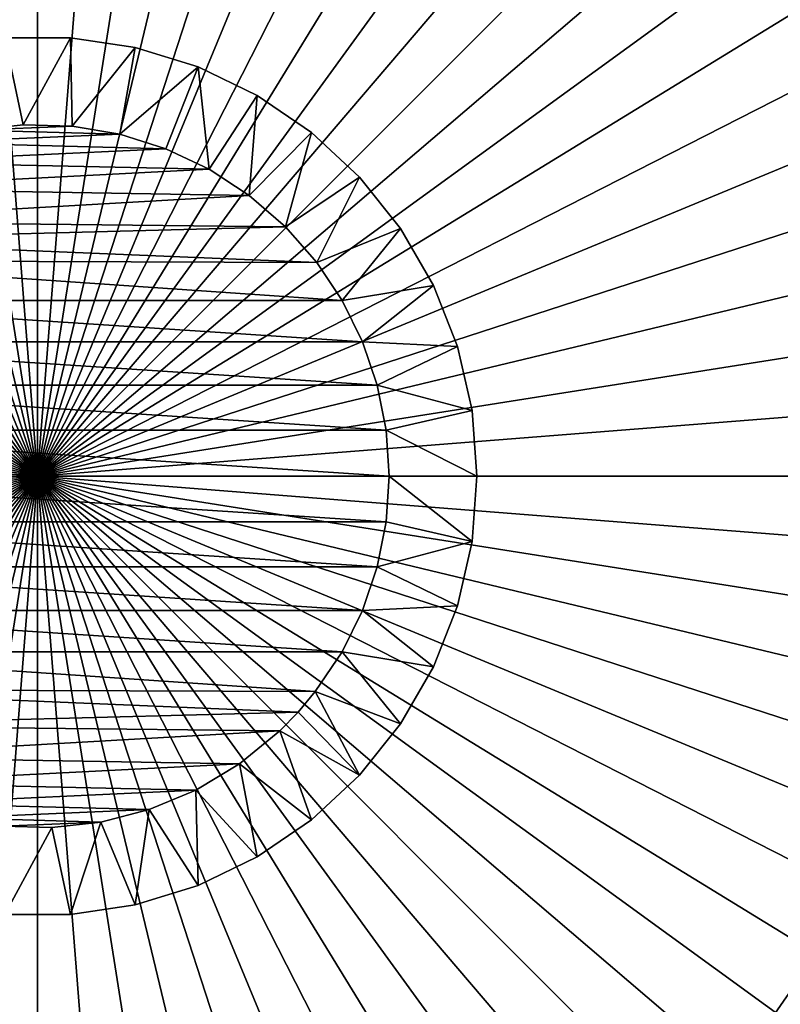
# Model space of a CAD drawing. Header units: millimetres. Extents: x -30.2 to 30.2, y -30.2 to 30.2.
# Tile 203 of 256: x -0.1 to 4.2, y -3 to 2.6. Entities that reach past the tile are written whole.
import ezdxf

# ---------------------------------------------------------------- set-up
doc = ezdxf.new("R2010")
doc.units = ezdxf.units.MM
doc.header["$LTSCALE"] = 52.148148
for name, color, linetype in [('1', 7, 'CONTINUOUS'), ('112', 7, 'CONTINUOUS'), ('15', 7, 'CONTINUOUS'), ('16', 7, 'CONTINUOUS'), ('17', 7, 'CONTINUOUS'), ('18', 7, 'CONTINUOUS'), ('189', 7, 'CONTINUOUS'), ('19', 7, 'CONTINUOUS'), ('2', 7, 'CONTINUOUS'), ('242', 7, 'CONTINUOUS'), ('259', 7, 'CONTINUOUS'), ('261', 7, 'CONTINUOUS')]:
    doc.layers.add(name, color=color, linetype=linetype)

msp = doc.modelspace()

# ---------------------------------------------------------------- linework, layer by layer
at = {"layer": '1', "color": 251, "linetype": 'Continuous', "true_color": 0x4c4c4c}
for points in [[(-0.9068, 5.7254, 6.9605), (0, 0, 7), (-0.4548, 5.7789, 6.9605), (-0.9068, 5.7254, 6.9605)], [(-0.4548, 5.7789, 6.9605), (0, 0, 7), (0, 5.7967, 6.9605), (-0.4548, 5.7789, 6.9605)], [(0, 5.7967, 6.9605), (0, 0, 7), (0.4548, 5.7789, 6.9605), (0, 5.7967, 6.9605)], [(0.4548, 5.7789, 6.9605), (0, 0, 7), (0.9068, 5.7254, 6.9605), (0.4548, 5.7789, 6.9605)], [(-1.3532, 5.6366, 6.9605), (0, 0, 7), (-0.9068, 5.7254, 6.9605), (-1.3532, 5.6366, 6.9605)], [(0.9068, 5.7254, 6.9605), (0, 0, 7), (1.3532, 5.6366, 6.9605), (0.9068, 5.7254, 6.9605)], [(-1.7913, 5.513, 6.9605), (0, 0, 7), (-1.3532, 5.6366, 6.9605), (-1.7913, 5.513, 6.9605)], [(1.3532, 5.6366, 6.9605), (0, 0, 7), (1.7913, 5.513, 6.9605), (1.3532, 5.6366, 6.9605)], [(-2.2183, 5.3555, 6.9605), (0, 0, 7), (-1.7913, 5.513, 6.9605), (-2.2183, 5.3555, 6.9605)], [(1.7913, 5.513, 6.9605), (0, 0, 7), (2.2183, 5.3555, 6.9605), (1.7913, 5.513, 6.9605)], [(-2.6317, 5.1649, 6.9605), (0, 0, 7), (-2.2183, 5.3555, 6.9605), (-2.6317, 5.1649, 6.9605)], [(2.2183, 5.3555, 6.9605), (0, 0, 7), (2.6317, 5.1649, 6.9605), (2.2183, 5.3555, 6.9605)], [(-3.0288, 4.9425, 6.9605), (0, 0, 7), (-2.6317, 5.1649, 6.9605), (-3.0288, 4.9425, 6.9605)], [(2.6317, 5.1649, 6.9605), (0, 0, 7), (3.0288, 4.9425, 6.9605), (2.6317, 5.1649, 6.9605)], [(-3.4072, 4.6897, 6.9605), (0, 0, 7), (-3.0288, 4.9425, 6.9605), (-3.4072, 4.6897, 6.9605)], [(3.0288, 4.9425, 6.9605), (0, 0, 7), (3.4072, 4.6897, 6.9605), (3.0288, 4.9425, 6.9605)], [(-3.7647, 4.4079, 6.9605), (0, 0, 7), (-3.4072, 4.6897, 6.9605), (-3.7647, 4.4079, 6.9605)], [(3.4072, 4.6897, 6.9605), (0, 0, 7), (3.7647, 4.4079, 6.9605), (3.4072, 4.6897, 6.9605)], [(-4.0989, 4.0989, 6.9605), (0, 0, 7), (-3.7647, 4.4079, 6.9605), (-4.0989, 4.0989, 6.9605)], [(3.7647, 4.4079, 6.9605), (0, 0, 7), (4.0989, 4.0989, 6.9605), (3.7647, 4.4079, 6.9605)], [(-4.4079, 3.7647, 6.9605), (0, 0, 7), (-4.0989, 4.0989, 6.9605), (-4.4079, 3.7647, 6.9605)], [(4.0989, 4.0989, 6.9605), (0, 0, 7), (4.4079, 3.7647, 6.9605), (4.0989, 4.0989, 6.9605)], [(-4.6897, 3.4072, 6.9605), (0, 0, 7), (-4.4079, 3.7647, 6.9605), (-4.6897, 3.4072, 6.9605)], [(4.4079, 3.7647, 6.9605), (0, 0, 7), (4.6897, 3.4072, 6.9605), (4.4079, 3.7647, 6.9605)], [(-4.9425, 3.0288, 6.9605), (0, 0, 7), (-4.6897, 3.4072, 6.9605), (-4.9425, 3.0288, 6.9605)], [(4.6897, 3.4072, 6.9605), (0, 0, 7), (4.9425, 3.0288, 6.9605), (4.6897, 3.4072, 6.9605)], [(-5.1649, 2.6317, 6.9605), (0, 0, 7), (-4.9425, 3.0288, 6.9605), (-5.1649, 2.6317, 6.9605)], [(4.9425, 3.0288, 6.9605), (0, 0, 7), (5.1649, 2.6317, 6.9605), (4.9425, 3.0288, 6.9605)], [(-5.3555, 2.2183, 6.9605), (0, 0, 7), (-5.1649, 2.6317, 6.9605), (-5.3555, 2.2183, 6.9605)], [(5.1649, 2.6317, 6.9605), (0, 0, 7), (5.3555, 2.2183, 6.9605), (5.1649, 2.6317, 6.9605)], [(-5.513, 1.7913, 6.9605), (0, 0, 7), (-5.3555, 2.2183, 6.9605), (-5.513, 1.7913, 6.9605)], [(5.3555, 2.2183, 6.9605), (0, 0, 7), (5.513, 1.7913, 6.9605), (5.3555, 2.2183, 6.9605)], [(-5.6366, 1.3532, 6.9605), (0, 0, 7), (-5.513, 1.7913, 6.9605), (-5.6366, 1.3532, 6.9605)], [(5.513, 1.7913, 6.9605), (0, 0, 7), (5.6366, 1.3532, 6.9605), (5.513, 1.7913, 6.9605)], [(-5.7254, 0.9068, 6.9605), (0, 0, 7), (-5.6366, 1.3532, 6.9605), (-5.7254, 0.9068, 6.9605)], [(5.6366, 1.3532, 6.9605), (0, 0, 7), (5.7254, 0.9068, 6.9605), (5.6366, 1.3532, 6.9605)], [(-5.7789, 0.4548, 6.9605), (0, 0, 7), (-5.7254, 0.9068, 6.9605), (-5.7789, 0.4548, 6.9605)], [(5.7254, 0.9068, 6.9605), (0, 0, 7), (5.7789, 0.4548, 6.9605), (5.7254, 0.9068, 6.9605)], [(-5.7967, 0, 6.9605), (0, 0, 7), (-5.7789, 0.4548, 6.9605), (-5.7967, 0, 6.9605)], [(5.7789, 0.4548, 6.9605), (0, 0, 7), (5.7967, 0, 6.9605), (5.7789, 0.4548, 6.9605)]]:
    msp.add_3dface(points, dxfattribs=at)
at = {"layer": '112', "color": 251, "linetype": 'Continuous', "true_color": 0x4c4c4c}
for points in [[(13.3362, -2.5725, -131.7), (5.9544, 5.3424, -131.7), (-0.6319, 13.5701, -131.7), (13.3362, -2.5725, -131.7)], [(13.4485, -1.9183, -131.7), (13.3362, -2.5725, -131.7), (-0.6319, 13.5701, -131.7), (13.4485, -1.9183, -131.7)], [(0.6768, 13.5679, -131.7), (13.4485, -1.9183, -131.7), (-0.6319, 13.5701, -131.7), (0.6768, 13.5679, -131.7)], [(13.5711, -0.6036, -131.7), (13.4485, -1.9183, -131.7), (0.6768, 13.5679, -131.7), (13.5711, -0.6036, -131.7)], [(1.9947, 13.4364, -131.7), (13.5711, -0.6036, -131.7), (0.6768, 13.5679, -131.7), (1.9947, 13.4364, -131.7)], [(13.563, 0.7327, -131.7), (13.5711, -0.6036, -131.7), (1.9947, 13.4364, -131.7), (13.563, 0.7327, -131.7)], [(3.2919, 13.1801, -131.7), (13.563, 0.7327, -131.7), (1.9947, 13.4364, -131.7), (3.2919, 13.1801, -131.7)], [(13.4273, 2.0581, -131.7), (13.563, 0.7327, -131.7), (3.2919, 13.1801, -131.7), (13.4273, 2.0581, -131.7)], [(4.5421, 12.8019, -131.7), (13.4273, 2.0581, -131.7), (3.2919, 13.1801, -131.7), (4.5421, 12.8019, -131.7)], [(-13.4485, 1.9183, -131.7), (-13.3362, 2.5725, -131.7), (0.6319, -13.5701, -131.7), (-13.4485, 1.9183, -131.7)], [(-13.3362, 2.5725, -131.7), (-5.9544, -5.3424, -131.7), (0.6319, -13.5701, -131.7), (-13.3362, 2.5725, -131.7)], [(-0.6768, -13.5679, -131.7), (-13.4485, 1.9183, -131.7), (0.6319, -13.5701, -131.7), (-0.6768, -13.5679, -131.7)]]:
    msp.add_3dface(points, dxfattribs=at)
at = {"layer": '15', "color": 253, "linetype": 'Continuous', "true_color": 0x98aaaf}
for points in [[(0.1868, 2.493, -40.1), (-0.1868, 2.493, -40.1), (0.1868, 2.493, 3.9), (0.1868, 2.493, -40.1)], [(0.1868, 2.493, 3.9), (-0.1868, 2.493, -40.1), (-0.1868, 2.493, 3.9), (0.1868, 2.493, 3.9)], [(0.5563, 2.4373, -40.1), (0.1868, 2.493, -40.1), (0.5563, 2.4373, 3.9), (0.5563, 2.4373, -40.1)], [(0.5563, 2.4373, 3.9), (0.1868, 2.493, -40.1), (0.1868, 2.493, 3.9), (0.5563, 2.4373, 3.9)], [(0.9134, 2.3272, -40.1), (0.5563, 2.4373, -40.1), (0.9134, 2.3272, 3.9), (0.9134, 2.3272, -40.1)], [(0.9134, 2.3272, 3.9), (0.5563, 2.4373, -40.1), (0.5563, 2.4373, 3.9), (0.9134, 2.3272, 3.9)], [(1.25, 2.1651, -40.1), (0.9134, 2.3272, -40.1), (1.25, 2.1651, 3.9), (1.25, 2.1651, -40.1)], [(1.25, 2.1651, 3.9), (0.9134, 2.3272, -40.1), (0.9134, 2.3272, 3.9), (1.25, 2.1651, 3.9)], [(1.5587, 1.9546, -40.1), (1.25, 2.1651, -40.1), (1.5587, 1.9546, 3.9), (1.5587, 1.9546, -40.1)], [(1.5587, 1.9546, 3.9), (1.25, 2.1651, -40.1), (1.25, 2.1651, 3.9), (1.5587, 1.9546, 3.9)], [(1.8326, 1.7004, -40.1), (1.5587, 1.9546, -40.1), (1.8326, 1.7004, 3.9), (1.8326, 1.7004, -40.1)], [(1.8326, 1.7004, 3.9), (1.5587, 1.9546, -40.1), (1.5587, 1.9546, 3.9), (1.8326, 1.7004, 3.9)], [(2.0656, 1.4083, -40.1), (1.8326, 1.7004, -40.1), (2.0656, 1.4083, 3.9), (2.0656, 1.4083, -40.1)], [(2.0656, 1.4083, 3.9), (1.8326, 1.7004, -40.1), (1.8326, 1.7004, 3.9), (2.0656, 1.4083, 3.9)], [(2.2524, 1.0847, -40.1), (2.0656, 1.4083, -40.1), (2.2524, 1.0847, 3.9), (2.2524, 1.0847, -40.1)], [(2.2524, 1.0847, 3.9), (2.0656, 1.4083, -40.1), (2.0656, 1.4083, 3.9), (2.2524, 1.0847, 3.9)], [(2.3889, 0.7369, -40.1), (2.2524, 1.0847, -40.1), (2.3889, 0.7369, 3.9), (2.3889, 0.7369, -40.1)], [(2.3889, 0.7369, 3.9), (2.2524, 1.0847, -40.1), (2.2524, 1.0847, 3.9), (2.3889, 0.7369, 3.9)], [(2.4721, 0.3726, -40.1), (2.3889, 0.7369, -40.1), (2.4721, 0.3726, 3.9), (2.4721, 0.3726, -40.1)], [(2.4721, 0.3726, 3.9), (2.3889, 0.7369, -40.1), (2.3889, 0.7369, 3.9), (2.4721, 0.3726, 3.9)], [(2.5, 0, -40.1), (2.4721, 0.3726, -40.1), (2.5, 0, -18.1), (2.5, 0, -40.1)], [(2.5, 0, -18.1), (2.4721, 0.3726, -40.1), (2.5, 0, 3.9), (2.5, 0, -18.1)], [(2.5, 0, 3.9), (2.4721, 0.3726, -40.1), (2.4721, 0.3726, 3.9), (2.5, 0, 3.9)]]:
    msp.add_3dface(points, dxfattribs=at)
at = {"layer": '16', "color": 253, "linetype": 'Continuous', "true_color": 0x98aaaf}
for points in [[(2.5, 0, -40.1), (2.5, 0, -18.1), (2.4721, -0.3726, 3.9), (2.5, 0, -40.1)], [(2.4721, -0.3726, -40.1), (2.5, 0, -40.1), (2.4721, -0.3726, 3.9), (2.4721, -0.3726, -40.1)], [(2.5, 0, -18.1), (2.5, 0, 3.9), (2.4721, -0.3726, 3.9), (2.5, 0, -18.1)], [(2.3889, -0.7369, -40.1), (2.4721, -0.3726, -40.1), (2.3889, -0.7369, 3.9), (2.3889, -0.7369, -40.1)], [(2.3889, -0.7369, 3.9), (2.4721, -0.3726, -40.1), (2.4721, -0.3726, 3.9), (2.3889, -0.7369, 3.9)], [(2.2524, -1.0847, -40.1), (2.3889, -0.7369, -40.1), (2.2524, -1.0847, 3.9), (2.2524, -1.0847, -40.1)], [(2.2524, -1.0847, 3.9), (2.3889, -0.7369, -40.1), (2.3889, -0.7369, 3.9), (2.2524, -1.0847, 3.9)], [(2.0656, -1.4083, -40.1), (2.2524, -1.0847, -40.1), (2.0656, -1.4083, 3.9), (2.0656, -1.4083, -40.1)], [(2.0656, -1.4083, 3.9), (2.2524, -1.0847, -40.1), (2.2524, -1.0847, 3.9), (2.0656, -1.4083, 3.9)], [(1.8326, -1.7004, -40.1), (2.0656, -1.4083, -40.1), (1.8326, -1.7004, 3.9), (1.8326, -1.7004, -40.1)], [(1.8326, -1.7004, 3.9), (2.0656, -1.4083, -40.1), (2.0656, -1.4083, 3.9), (1.8326, -1.7004, 3.9)], [(1.5587, -1.9546, -40.1), (1.8326, -1.7004, -40.1), (1.5587, -1.9546, 3.9), (1.5587, -1.9546, -40.1)], [(1.5587, -1.9546, 3.9), (1.8326, -1.7004, -40.1), (1.8326, -1.7004, 3.9), (1.5587, -1.9546, 3.9)], [(1.25, -2.1651, -40.1), (1.5587, -1.9546, -40.1), (1.25, -2.1651, 3.9), (1.25, -2.1651, -40.1)], [(1.25, -2.1651, 3.9), (1.5587, -1.9546, -40.1), (1.5587, -1.9546, 3.9), (1.25, -2.1651, 3.9)], [(0.9134, -2.3272, -40.1), (1.25, -2.1651, -40.1), (0.9134, -2.3272, 3.9), (0.9134, -2.3272, -40.1)], [(0.9134, -2.3272, 3.9), (1.25, -2.1651, -40.1), (1.25, -2.1651, 3.9), (0.9134, -2.3272, 3.9)], [(0.5563, -2.4373, -40.1), (0.9134, -2.3272, -40.1), (0.5563, -2.4373, 3.9), (0.5563, -2.4373, -40.1)], [(0.5563, -2.4373, 3.9), (0.9134, -2.3272, -40.1), (0.9134, -2.3272, 3.9), (0.5563, -2.4373, 3.9)], [(0.1868, -2.493, -40.1), (0.5563, -2.4373, -40.1), (0.1868, -2.493, 3.9), (0.1868, -2.493, -40.1)], [(0.1868, -2.493, 3.9), (0.5563, -2.4373, -40.1), (0.5563, -2.4373, 3.9), (0.1868, -2.493, 3.9)], [(-0.1868, -2.493, -40.1), (0.1868, -2.493, -40.1), (-0.1868, -2.493, 3.9), (-0.1868, -2.493, -40.1)], [(-0.1868, -2.493, 3.9), (0.1868, -2.493, -40.1), (0.1868, -2.493, 3.9), (-0.1868, -2.493, 3.9)]]:
    msp.add_3dface(points, dxfattribs=at)
at = {"layer": '17', "color": 253, "linetype": 'Continuous', "true_color": 0x98aaaf}
for points in [[(-0.3598, 1.9674, -40.6), (0.4691, 1.9442, -40.6), (-0.6346, 1.8967, -40.6), (-0.3598, 1.9674, -40.6)], [(-0.0808, 1.9984, -40.6), (0.1971, 1.9903, -40.6), (-0.3598, 1.9674, -40.6), (-0.0808, 1.9984, -40.6)], [(0.1971, 1.9903, -40.6), (0.4691, 1.9442, -40.6), (-0.3598, 1.9674, -40.6), (0.1971, 1.9903, -40.6)], [(0.4691, 1.9442, -40.6), (0.7305, 1.8618, -40.6), (-0.6346, 1.8967, -40.6), (0.4691, 1.9442, -40.6)], [(-0.6346, 1.8967, -40.6), (0.7305, 1.8618, -40.6), (-0.8999, 1.7861, -40.6), (-0.6346, 1.8967, -40.6)], [(0.7305, 1.8618, -40.6), (0.9771, 1.7451, -40.6), (-0.8999, 1.7861, -40.6), (0.7305, 1.8618, -40.6)], [(-0.8999, 1.7861, -40.6), (0.9771, 1.7451, -40.6), (-1.1499, 1.6364, -40.6), (-0.8999, 1.7861, -40.6)], [(0.9771, 1.7451, -40.6), (1.2048, 1.5964, -40.6), (-1.1499, 1.6364, -40.6), (0.9771, 1.7451, -40.6)], [(-1.1499, 1.6364, -40.6), (1.2048, 1.5964, -40.6), (-1.3787, 1.4488, -40.6), (-1.1499, 1.6364, -40.6)], [(1.2048, 1.5964, -40.6), (1.4101, 1.4184, -40.6), (-1.3787, 1.4488, -40.6), (1.2048, 1.5964, -40.6)], [(-1.3787, 1.4488, -40.6), (1.4101, 1.4184, -40.6), (-1.4834, 1.3415, -40.6), (-1.3787, 1.4488, -40.6)], [(1.4101, 1.4184, -40.6), (1.5893, 1.2141, -40.6), (-1.4834, 1.3415, -40.6), (1.4101, 1.4184, -40.6)], [(-1.4834, 1.3415, -40.6), (1.5893, 1.2141, -40.6), (-1.5805, 1.2256, -40.6), (-1.4834, 1.3415, -40.6)], [(-1.5805, 1.2256, -40.6), (1.733, 0.9984, -40.6), (-1.733, 0.9984, -40.6), (-1.5805, 1.2256, -40.6)], [(1.5893, 1.2141, -40.6), (1.733, 0.9984, -40.6), (-1.5805, 1.2256, -40.6), (1.5893, 1.2141, -40.6)], [(-1.733, 0.9984, -40.6), (1.8483, 0.7641, -40.6), (-1.8483, 0.7641, -40.6), (-1.733, 0.9984, -40.6)], [(1.733, 0.9984, -40.6), (1.8483, 0.7641, -40.6), (-1.733, 0.9984, -40.6), (1.733, 0.9984, -40.6)], [(-1.8483, 0.7641, -40.6), (1.9321, 0.5167, -40.6), (-1.9321, 0.5167, -40.6), (-1.8483, 0.7641, -40.6)], [(1.8483, 0.7641, -40.6), (1.9321, 0.5167, -40.6), (-1.8483, 0.7641, -40.6), (1.8483, 0.7641, -40.6)], [(-1.9321, 0.5167, -40.6), (1.983, 0.2606, -40.6), (-1.983, 0.2606, -40.6), (-1.9321, 0.5167, -40.6)], [(1.9321, 0.5167, -40.6), (1.983, 0.2606, -40.6), (-1.9321, 0.5167, -40.6), (1.9321, 0.5167, -40.6)], [(-1.983, 0.2606, -40.6), (2, 0, -40.6), (-2, 0, -40.6), (-1.983, 0.2606, -40.6)], [(1.983, 0.2606, -40.6), (2, 0, -40.6), (-1.983, 0.2606, -40.6), (1.983, 0.2606, -40.6)], [(-2, 0, -40.6), (2, 0, -40.6), (1.983, -0.2606, -40.6), (-2, 0, -40.6)], [(-1.983, -0.2606, -40.6), (-2, 0, -40.6), (1.983, -0.2606, -40.6), (-1.983, -0.2606, -40.6)], [(-1.9321, -0.5167, -40.6), (-1.983, -0.2606, -40.6), (1.9321, -0.5167, -40.6), (-1.9321, -0.5167, -40.6)], [(1.9321, -0.5167, -40.6), (-1.983, -0.2606, -40.6), (1.983, -0.2606, -40.6), (1.9321, -0.5167, -40.6)], [(-1.8483, -0.7641, -40.6), (-1.9321, -0.5167, -40.6), (1.8483, -0.7641, -40.6), (-1.8483, -0.7641, -40.6)], [(1.8483, -0.7641, -40.6), (-1.9321, -0.5167, -40.6), (1.9321, -0.5167, -40.6), (1.8483, -0.7641, -40.6)], [(-1.733, -0.9984, -40.6), (-1.8483, -0.7641, -40.6), (1.733, -0.9984, -40.6), (-1.733, -0.9984, -40.6)], [(1.733, -0.9984, -40.6), (-1.8483, -0.7641, -40.6), (1.8483, -0.7641, -40.6), (1.733, -0.9984, -40.6)], [(-1.5893, -1.2141, -40.6), (-1.733, -0.9984, -40.6), (1.5805, -1.2256, -40.6), (-1.5893, -1.2141, -40.6)], [(1.5805, -1.2256, -40.6), (-1.733, -0.9984, -40.6), (1.733, -0.9984, -40.6), (1.5805, -1.2256, -40.6)], [(-1.4101, -1.4184, -40.6), (-1.5893, -1.2141, -40.6), (1.4834, -1.3415, -40.6), (-1.4101, -1.4184, -40.6)], [(1.4834, -1.3415, -40.6), (-1.5893, -1.2141, -40.6), (1.5805, -1.2256, -40.6), (1.4834, -1.3415, -40.6)], [(1.3787, -1.4488, -40.6), (-1.4101, -1.4184, -40.6), (1.4834, -1.3415, -40.6), (1.3787, -1.4488, -40.6)], [(-1.2048, -1.5964, -40.6), (-1.4101, -1.4184, -40.6), (1.3787, -1.4488, -40.6), (-1.2048, -1.5964, -40.6)], [(1.1499, -1.6364, -40.6), (-1.2048, -1.5964, -40.6), (1.3787, -1.4488, -40.6), (1.1499, -1.6364, -40.6)], [(-0.9771, -1.7451, -40.6), (-1.2048, -1.5964, -40.6), (1.1499, -1.6364, -40.6), (-0.9771, -1.7451, -40.6)], [(0.8999, -1.7861, -40.6), (-0.9771, -1.7451, -40.6), (1.1499, -1.6364, -40.6), (0.8999, -1.7861, -40.6)], [(-0.7305, -1.8618, -40.6), (-0.9771, -1.7451, -40.6), (0.8999, -1.7861, -40.6), (-0.7305, -1.8618, -40.6)], [(0.6346, -1.8967, -40.6), (-0.7305, -1.8618, -40.6), (0.8999, -1.7861, -40.6), (0.6346, -1.8967, -40.6)], [(-0.4691, -1.9442, -40.6), (-0.7305, -1.8618, -40.6), (0.6346, -1.8967, -40.6), (-0.4691, -1.9442, -40.6)], [(0.3598, -1.9674, -40.6), (-0.4691, -1.9442, -40.6), (0.6346, -1.8967, -40.6), (0.3598, -1.9674, -40.6)], [(-0.1971, -1.9903, -40.6), (-0.4691, -1.9442, -40.6), (0.3598, -1.9674, -40.6), (-0.1971, -1.9903, -40.6)], [(0.0808, -1.9984, -40.6), (-0.1971, -1.9903, -40.6), (0.3598, -1.9674, -40.6), (0.0808, -1.9984, -40.6)]]:
    msp.add_3dface(points, dxfattribs=at)
at = {"layer": '18', "color": 253, "linetype": 'Continuous', "true_color": 0x98aaaf}
for points in [[(-0.1868, 2.493, -40.1), (-0.0808, 1.9984, -40.6), (-0.3598, 1.9674, -40.6), (-0.1868, 2.493, -40.1)], [(-0.1868, 2.493, -40.1), (0.1868, 2.493, -40.1), (-0.0808, 1.9984, -40.6), (-0.1868, 2.493, -40.1)], [(0.1868, 2.493, -40.1), (0.1971, 1.9903, -40.6), (-0.0808, 1.9984, -40.6), (0.1868, 2.493, -40.1)], [(0.1868, 2.493, -40.1), (0.5563, 2.4373, -40.1), (0.1971, 1.9903, -40.6), (0.1868, 2.493, -40.1)], [(0.5563, 2.4373, -40.1), (0.4691, 1.9442, -40.6), (0.1971, 1.9903, -40.6), (0.5563, 2.4373, -40.1)], [(0.5563, 2.4373, -40.1), (0.9134, 2.3272, -40.1), (0.4691, 1.9442, -40.6), (0.5563, 2.4373, -40.1)], [(0.9134, 2.3272, -40.1), (0.7305, 1.8618, -40.6), (0.4691, 1.9442, -40.6), (0.9134, 2.3272, -40.1)], [(0.9134, 2.3272, -40.1), (0.9771, 1.7451, -40.6), (0.7305, 1.8618, -40.6), (0.9134, 2.3272, -40.1)], [(0.9134, 2.3272, -40.1), (1.25, 2.1651, -40.1), (0.9771, 1.7451, -40.6), (0.9134, 2.3272, -40.1)], [(1.25, 2.1651, -40.1), (1.2048, 1.5964, -40.6), (0.9771, 1.7451, -40.6), (1.25, 2.1651, -40.1)], [(1.25, 2.1651, -40.1), (1.5587, 1.9546, -40.1), (1.2048, 1.5964, -40.6), (1.25, 2.1651, -40.1)], [(1.5587, 1.9546, -40.1), (1.4101, 1.4184, -40.6), (1.2048, 1.5964, -40.6), (1.5587, 1.9546, -40.1)], [(1.5587, 1.9546, -40.1), (1.8326, 1.7004, -40.1), (1.4101, 1.4184, -40.6), (1.5587, 1.9546, -40.1)], [(1.8326, 1.7004, -40.1), (1.5893, 1.2141, -40.6), (1.4101, 1.4184, -40.6), (1.8326, 1.7004, -40.1)], [(1.8326, 1.7004, -40.1), (2.0656, 1.4083, -40.1), (1.5893, 1.2141, -40.6), (1.8326, 1.7004, -40.1)], [(2.0656, 1.4083, -40.1), (1.733, 0.9984, -40.6), (1.5893, 1.2141, -40.6), (2.0656, 1.4083, -40.1)], [(2.0656, 1.4083, -40.1), (2.2524, 1.0847, -40.1), (1.733, 0.9984, -40.6), (2.0656, 1.4083, -40.1)], [(2.2524, 1.0847, -40.1), (1.8483, 0.7641, -40.6), (1.733, 0.9984, -40.6), (2.2524, 1.0847, -40.1)], [(2.2524, 1.0847, -40.1), (2.3889, 0.7369, -40.1), (1.8483, 0.7641, -40.6), (2.2524, 1.0847, -40.1)], [(2.3889, 0.7369, -40.1), (1.9321, 0.5167, -40.6), (1.8483, 0.7641, -40.6), (2.3889, 0.7369, -40.1)], [(2.3889, 0.7369, -40.1), (2.4721, 0.3726, -40.1), (1.9321, 0.5167, -40.6), (2.3889, 0.7369, -40.1)], [(2.4721, 0.3726, -40.1), (1.983, 0.2606, -40.6), (1.9321, 0.5167, -40.6), (2.4721, 0.3726, -40.1)], [(2.4721, 0.3726, -40.1), (2.5, 0, -40.1), (1.983, 0.2606, -40.6), (2.4721, 0.3726, -40.1)], [(2.5, 0, -40.1), (2, 0, -40.6), (1.983, 0.2606, -40.6), (2.5, 0, -40.1)]]:
    msp.add_3dface(points, dxfattribs=at)
at = {"layer": '189', "color": 251, "linetype": 'Continuous', "true_color": 0x4c4c4c}
for points in [[(-10.4448, 1.0605, -121.7), (-10.4992, -0.011, -121.7), (0.0518, 10.4977, -121.7), (-10.4448, 1.0605, -121.7)], [(0.0518, 10.4977, -121.7), (-10.4992, -0.011, -121.7), (-4.8627, 5.3774, -121.7), (0.0518, 10.4977, -121.7)], [(-10.4448, 1.0605, -121.7), (0.0518, 10.4977, -121.7), (-0.4985, 10.4834, -121.7), (-10.4448, 1.0605, -121.7)], [(-0.0518, -10.4977, -121.7), (10.4448, -1.0605, -121.7), (10.4992, 0.011, -121.7), (-0.0518, -10.4977, -121.7)], [(-0.0518, -10.4977, -121.7), (10.4992, 0.011, -121.7), (4.8627, -5.3774, -121.7), (-0.0518, -10.4977, -121.7)], [(-0.0518, -10.4977, -121.7), (0.4985, -10.4834, -121.7), (10.4448, -1.0605, -121.7), (-0.0518, -10.4977, -121.7)], [(0.4985, -10.4834, -121.7), (1.0534, -10.4406, -121.7), (10.4448, -1.0605, -121.7), (0.4985, -10.4834, -121.7)], [(1.0534, -10.4406, -121.7), (10.2743, -2.1423, -121.7), (10.4448, -1.0605, -121.7), (1.0534, -10.4406, -121.7)], [(1.0534, -10.4406, -121.7), (1.6083, -10.3696, -121.7), (10.2743, -2.1423, -121.7), (1.0534, -10.4406, -121.7)], [(1.6083, -10.3696, -121.7), (2.1585, -10.2709, -121.7), (10.2743, -2.1423, -121.7), (1.6083, -10.3696, -121.7)], [(2.1585, -10.2709, -121.7), (9.9933, -3.2114, -121.7), (10.2743, -2.1423, -121.7), (2.1585, -10.2709, -121.7)]]:
    msp.add_3dface(points, dxfattribs=at)
at = {"layer": '19', "color": 253, "linetype": 'Continuous', "true_color": 0x98aaaf}
for points in [[(2, 0, -40.6), (2.4721, -0.3726, -40.1), (1.983, -0.2606, -40.6), (2, 0, -40.6)], [(2.5, 0, -40.1), (2.4721, -0.3726, -40.1), (2, 0, -40.6), (2.5, 0, -40.1)], [(2.4721, -0.3726, -40.1), (1.9321, -0.5167, -40.6), (1.983, -0.2606, -40.6), (2.4721, -0.3726, -40.1)], [(2.4721, -0.3726, -40.1), (2.3889, -0.7369, -40.1), (1.9321, -0.5167, -40.6), (2.4721, -0.3726, -40.1)], [(2.3889, -0.7369, -40.1), (1.8483, -0.7641, -40.6), (1.9321, -0.5167, -40.6), (2.3889, -0.7369, -40.1)], [(2.2524, -1.0847, -40.1), (1.733, -0.9984, -40.6), (1.8483, -0.7641, -40.6), (2.2524, -1.0847, -40.1)], [(2.3889, -0.7369, -40.1), (2.2524, -1.0847, -40.1), (1.8483, -0.7641, -40.6), (2.3889, -0.7369, -40.1)], [(2.0656, -1.4083, -40.1), (1.5805, -1.2256, -40.6), (1.733, -0.9984, -40.6), (2.0656, -1.4083, -40.1)], [(2.2524, -1.0847, -40.1), (2.0656, -1.4083, -40.1), (1.733, -0.9984, -40.6), (2.2524, -1.0847, -40.1)], [(1.8326, -1.7004, -40.1), (1.4834, -1.3415, -40.6), (1.5805, -1.2256, -40.6), (1.8326, -1.7004, -40.1)], [(2.0656, -1.4083, -40.1), (1.8326, -1.7004, -40.1), (1.5805, -1.2256, -40.6), (2.0656, -1.4083, -40.1)], [(1.8326, -1.7004, -40.1), (1.3787, -1.4488, -40.6), (1.4834, -1.3415, -40.6), (1.8326, -1.7004, -40.1)], [(1.5587, -1.9546, -40.1), (1.1499, -1.6364, -40.6), (1.3787, -1.4488, -40.6), (1.5587, -1.9546, -40.1)], [(1.8326, -1.7004, -40.1), (1.5587, -1.9546, -40.1), (1.3787, -1.4488, -40.6), (1.8326, -1.7004, -40.1)], [(1.25, -2.1651, -40.1), (0.8999, -1.7861, -40.6), (1.1499, -1.6364, -40.6), (1.25, -2.1651, -40.1)], [(1.5587, -1.9546, -40.1), (1.25, -2.1651, -40.1), (1.1499, -1.6364, -40.6), (1.5587, -1.9546, -40.1)], [(0.9134, -2.3272, -40.1), (0.6346, -1.8967, -40.6), (0.8999, -1.7861, -40.6), (0.9134, -2.3272, -40.1)], [(1.25, -2.1651, -40.1), (0.9134, -2.3272, -40.1), (0.8999, -1.7861, -40.6), (1.25, -2.1651, -40.1)], [(0.5563, -2.4373, -40.1), (0.3598, -1.9674, -40.6), (0.6346, -1.8967, -40.6), (0.5563, -2.4373, -40.1)], [(0.9134, -2.3272, -40.1), (0.5563, -2.4373, -40.1), (0.6346, -1.8967, -40.6), (0.9134, -2.3272, -40.1)], [(-0.1868, -2.493, -40.1), (-0.1971, -1.9903, -40.6), (0.0808, -1.9984, -40.6), (-0.1868, -2.493, -40.1)], [(0.1868, -2.493, -40.1), (-0.1868, -2.493, -40.1), (0.0808, -1.9984, -40.6), (0.1868, -2.493, -40.1)], [(0.1868, -2.493, -40.1), (0.0808, -1.9984, -40.6), (0.3598, -1.9674, -40.6), (0.1868, -2.493, -40.1)], [(0.5563, -2.4373, -40.1), (0.1868, -2.493, -40.1), (0.3598, -1.9674, -40.6), (0.5563, -2.4373, -40.1)]]:
    msp.add_3dface(points, dxfattribs=at)
at = {"layer": '2', "color": 251, "linetype": 'Continuous', "true_color": 0x4c4c4c}
for points in [[(0, 0, 7), (-5.7967, 0, 6.9605), (-5.7789, -0.4548, 6.9605), (0, 0, 7)], [(-5.7254, -0.9068, 6.9605), (0, 0, 7), (-5.7789, -0.4548, 6.9605), (-5.7254, -0.9068, 6.9605)], [(-5.6366, -1.3532, 6.9605), (0, 0, 7), (-5.7254, -0.9068, 6.9605), (-5.6366, -1.3532, 6.9605)], [(-5.513, -1.7913, 6.9605), (0, 0, 7), (-5.6366, -1.3532, 6.9605), (-5.513, -1.7913, 6.9605)], [(-5.3555, -2.2183, 6.9605), (0, 0, 7), (-5.513, -1.7913, 6.9605), (-5.3555, -2.2183, 6.9605)], [(-5.1649, -2.6317, 6.9605), (0, 0, 7), (-5.3555, -2.2183, 6.9605), (-5.1649, -2.6317, 6.9605)], [(-4.9425, -3.0288, 6.9605), (0, 0, 7), (-5.1649, -2.6317, 6.9605), (-4.9425, -3.0288, 6.9605)], [(-4.6897, -3.4072, 6.9605), (0, 0, 7), (-4.9425, -3.0288, 6.9605), (-4.6897, -3.4072, 6.9605)], [(-4.4079, -3.7647, 6.9605), (0, 0, 7), (-4.6897, -3.4072, 6.9605), (-4.4079, -3.7647, 6.9605)], [(-4.0989, -4.0989, 6.9605), (0, 0, 7), (-4.4079, -3.7647, 6.9605), (-4.0989, -4.0989, 6.9605)], [(-3.7647, -4.4079, 6.9605), (0, 0, 7), (-4.0989, -4.0989, 6.9605), (-3.7647, -4.4079, 6.9605)], [(-3.4072, -4.6897, 6.9605), (0, 0, 7), (-3.7647, -4.4079, 6.9605), (-3.4072, -4.6897, 6.9605)], [(-3.0288, -4.9425, 6.9605), (0, 0, 7), (-3.4072, -4.6897, 6.9605), (-3.0288, -4.9425, 6.9605)], [(-2.6317, -5.1649, 6.9605), (0, 0, 7), (-3.0288, -4.9425, 6.9605), (-2.6317, -5.1649, 6.9605)], [(-2.2183, -5.3555, 6.9605), (0, 0, 7), (-2.6317, -5.1649, 6.9605), (-2.2183, -5.3555, 6.9605)], [(-1.7913, -5.513, 6.9605), (0, 0, 7), (-2.2183, -5.3555, 6.9605), (-1.7913, -5.513, 6.9605)], [(-1.3532, -5.6366, 6.9605), (0, 0, 7), (-1.7913, -5.513, 6.9605), (-1.3532, -5.6366, 6.9605)], [(-0.9068, -5.7254, 6.9605), (0, 0, 7), (-1.3532, -5.6366, 6.9605), (-0.9068, -5.7254, 6.9605)], [(-0.4548, -5.7789, 6.9605), (0, 0, 7), (-0.9068, -5.7254, 6.9605), (-0.4548, -5.7789, 6.9605)], [(0, -5.7967, 6.9605), (0, 0, 7), (-0.4548, -5.7789, 6.9605), (0, -5.7967, 6.9605)], [(5.7967, 0, 6.9605), (0, 0, 7), (5.7789, -0.4548, 6.9605), (5.7967, 0, 6.9605)], [(5.7789, -0.4548, 6.9605), (0, 0, 7), (5.7254, -0.9068, 6.9605), (5.7789, -0.4548, 6.9605)], [(5.7254, -0.9068, 6.9605), (0, 0, 7), (5.6366, -1.3532, 6.9605), (5.7254, -0.9068, 6.9605)], [(5.6366, -1.3532, 6.9605), (0, 0, 7), (5.513, -1.7913, 6.9605), (5.6366, -1.3532, 6.9605)], [(5.513, -1.7913, 6.9605), (0, 0, 7), (5.3555, -2.2183, 6.9605), (5.513, -1.7913, 6.9605)], [(5.3555, -2.2183, 6.9605), (0, 0, 7), (5.1649, -2.6317, 6.9605), (5.3555, -2.2183, 6.9605)], [(5.1649, -2.6317, 6.9605), (0, 0, 7), (4.9425, -3.0288, 6.9605), (5.1649, -2.6317, 6.9605)], [(4.9425, -3.0288, 6.9605), (0, 0, 7), (4.6897, -3.4072, 6.9605), (4.9425, -3.0288, 6.9605)], [(4.6897, -3.4072, 6.9605), (0, 0, 7), (4.4079, -3.7647, 6.9605), (4.6897, -3.4072, 6.9605)], [(4.4079, -3.7647, 6.9605), (0, 0, 7), (4.0989, -4.0989, 6.9605), (4.4079, -3.7647, 6.9605)], [(4.0989, -4.0989, 6.9605), (0, 0, 7), (3.7647, -4.4079, 6.9605), (4.0989, -4.0989, 6.9605)], [(3.7647, -4.4079, 6.9605), (0, 0, 7), (3.4072, -4.6897, 6.9605), (3.7647, -4.4079, 6.9605)], [(3.4072, -4.6897, 6.9605), (0, 0, 7), (3.0288, -4.9425, 6.9605), (3.4072, -4.6897, 6.9605)], [(3.0288, -4.9425, 6.9605), (0, 0, 7), (2.6317, -5.1649, 6.9605), (3.0288, -4.9425, 6.9605)], [(2.6317, -5.1649, 6.9605), (0, 0, 7), (2.2183, -5.3555, 6.9605), (2.6317, -5.1649, 6.9605)], [(2.2183, -5.3555, 6.9605), (0, 0, 7), (1.7913, -5.513, 6.9605), (2.2183, -5.3555, 6.9605)], [(1.7913, -5.513, 6.9605), (0, 0, 7), (1.3532, -5.6366, 6.9605), (1.7913, -5.513, 6.9605)], [(1.3532, -5.6366, 6.9605), (0, 0, 7), (0.9068, -5.7254, 6.9605), (1.3532, -5.6366, 6.9605)], [(0.9068, -5.7254, 6.9605), (0, 0, 7), (0.4548, -5.7789, 6.9605), (0.9068, -5.7254, 6.9605)], [(0.4548, -5.7789, 6.9605), (0, 0, 7), (0, -5.7967, 6.9605), (0.4548, -5.7789, 6.9605)]]:
    msp.add_3dface(points, dxfattribs=at)
at = {"layer": '242', "color": 251, "linetype": 'Continuous', "true_color": 0x4c4c4c}
msp.add_3dface([(4.0732, -3.2326, -157.868), (4.4462, -2.6966, -157.868), (4.2584, -5.5368, -157.868), (4.0732, -3.2326, -157.868)], dxfattribs=at)
at = {"layer": '259', "color": 251, "linetype": 'Continuous', "true_color": 0x4c4c4c}
msp.add_3dface([(4.4462, -2.6966, -123.896), (4.0732, -3.2326, -123.896), (4.5731, -5.2799, -123.896), (4.4462, -2.6966, -123.896)], dxfattribs=at)
at = {"layer": '261', "color": 251, "linetype": 'Continuous', "true_color": 0x4c4c4c}
for points in [[(4.4462, -2.6966, -157.868), (4.0732, -3.2326, -157.868), (4.4462, -2.6966, -123.896), (4.4462, -2.6966, -157.868)], [(4.0732, -3.2326, -157.868), (4.0732, -3.2326, -123.896), (4.4462, -2.6966, -123.896), (4.0732, -3.2326, -157.868)]]:
    msp.add_3dface(points, dxfattribs=at)

doc.saveas('drawing.dxf')
